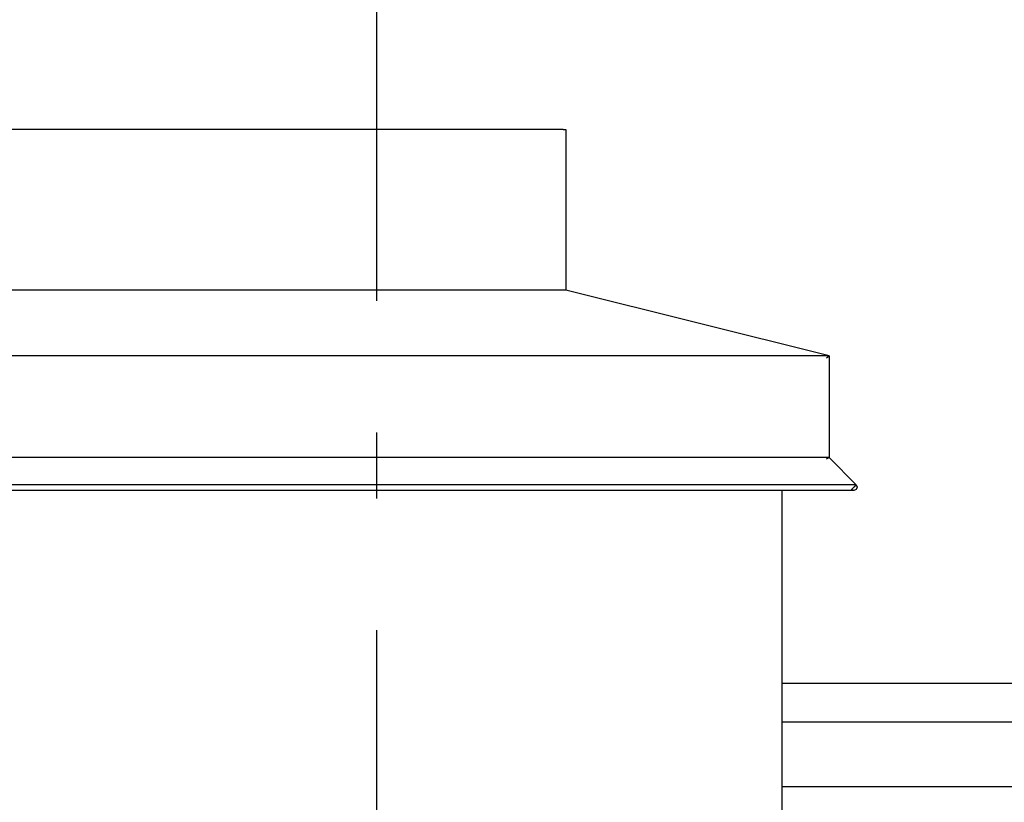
# Model space of a CAD drawing. Header units: millimetres. Extents: x -74465 to -41950, y 1470 to 14690.
# Tile 118 of 132: x -56148 to -55399, y 10859 to 11453. Entities that reach past the tile are written whole.
import ezdxf
from ezdxf.enums import TextEntityAlignment as Align

# ---------------------------------------------------------------- set-up
doc = ezdxf.new("R2010")
doc.units = ezdxf.units.MM
doc.header["$LTSCALE"] = 0.5
doc.header["$MEASUREMENT"] = 0
doc.linetypes.add('Akselinje', pattern=[1500, 1000, -200, 100, -200])
doc.linetypes.add('PLINE', pattern=[0])
for name, color, linetype in [('232- Ikke-bærende yttervegger(Nye konstruksjoner)', 7, 'Continuous'), ('265- Gesimser_ takrenner og nedløp(Nye konstruksjoner)', 7, 'Continuous'), ('82-- Modullinjer', 7, 'Continuous')]:
    doc.layers.add(name, color=color, linetype=linetype)
doc.styles.add('GENERATED_STYLE_1', font='arial.ttf')

# ---------------------------------------------------------------- blocks, each defined once
blk = doc.blocks.new('Standard grid marker[3]', base_point=(-55876.57, 14189.94))
at = {"layer": '82-- Modullinjer', "linetype": 'Akselinje'}
blk.add_line((-55876.57, 13989.94), (-55876.57, 2170.02), dxfattribs=at)
at = {"layer": '82-- Modullinjer', "style": 'GENERATED_STYLE_1'}
for tag, p in [('AC_MarkerText_1_0', (-55876.57, 14527.44)), ('AC_MarkerText_1_1', (-55876.57, 1807.52))]:
    blk.add_attdef(tag, text='', height=175, rotation=360, dxfattribs=at).set_placement(p, align=Align.TOP_CENTER)

msp = doc.modelspace()

# ---------------------------------------------------------------- linework, layer by layer
at = {"layer": '232- Ikke-bærende yttervegger(Nye konstruksjoner)', "linetype": 'PLINE'}
for p, q in [((-55734.57, 11370), (-57368.57, 11370)), ((-55734.57, 11370), (-55732.57, 11370)), ((-55732.57, 11370), (-55732.57, 11248.12)), ((-55734.57, 11248.12), (-57368.57, 11248.12)), ((-55732.57, 11248.12), (-55734.57, 11248.12)), ((-55532.57, 11198.12), (-55732.57, 11248.12)), ((-55540.82, 11198.12), (-57562.33, 11198.12)), ((-55532.57, 11198.12), (-55540.82, 11198.12)), ((-55534.57, 11196.56), (-55532.57, 11198.12)), ((-55532.57, 11198.12), (-55532.57, 11120.83)), ((-55534.57, 11120.83), (-57568.57, 11120.83)), ((-55534.57, 11120), (-55532.57, 11120.83)), ((-55532.57, 11120.83), (-55534.57, 11120.83)), ((-55511.94, 11100.2), (-55532.57, 11120.83)), ((-55513.71, 11095.93), (-57589.43, 11095.93)), ((-55514.77, 11100.2), (-57588.37, 11100.2)), ((-55568.57, 11095.93), (-55568.57, 10551.06)), ((-55515.48, 11096.67), (-55514.07, 11098.08)), ((-55513.71, 11095.93), (-55515.48, 11096.67)), ((-55511.94, 11100.2), (-55514.77, 11100.2)), ((-55514.07, 11098.08), (-55513.71, 11098.43)), ((-55513.71, 11098.43), (-55513.36, 11098.79)), ((-55511.94, 11096.67), (-55513.71, 11095.93)), ((-55513.36, 11098.79), (-55511.94, 11100.2)), ((-55511.94, 11100.2), (-55511.21, 11098.43)), ((-55511.21, 11098.43), (-55511.94, 11096.67))]:
    msp.add_line(p, q, dxfattribs=at)
at = {"layer": '265- Gesimser_ takrenner og nedløp(Nye konstruksjoner)', "linetype": 'PLINE'}
for p, q in [((-55568.57, 10949.55), (-54826.57, 10949.55)), ((-54826.57, 10919.91), (-55568.57, 10919.91)), ((-54826.57, 10870.83), (-55568.57, 10870.83))]:
    msp.add_line(p, q, dxfattribs=at)

# ---------------------------------------------------------------- block references
at = {"layer": '82-- Modullinjer', "linetype": 'PLINE'}
msp.add_blockref('Standard grid marker[3]', (-55876.57, 14189.94), dxfattribs=at)

doc.saveas('drawing.dxf')
